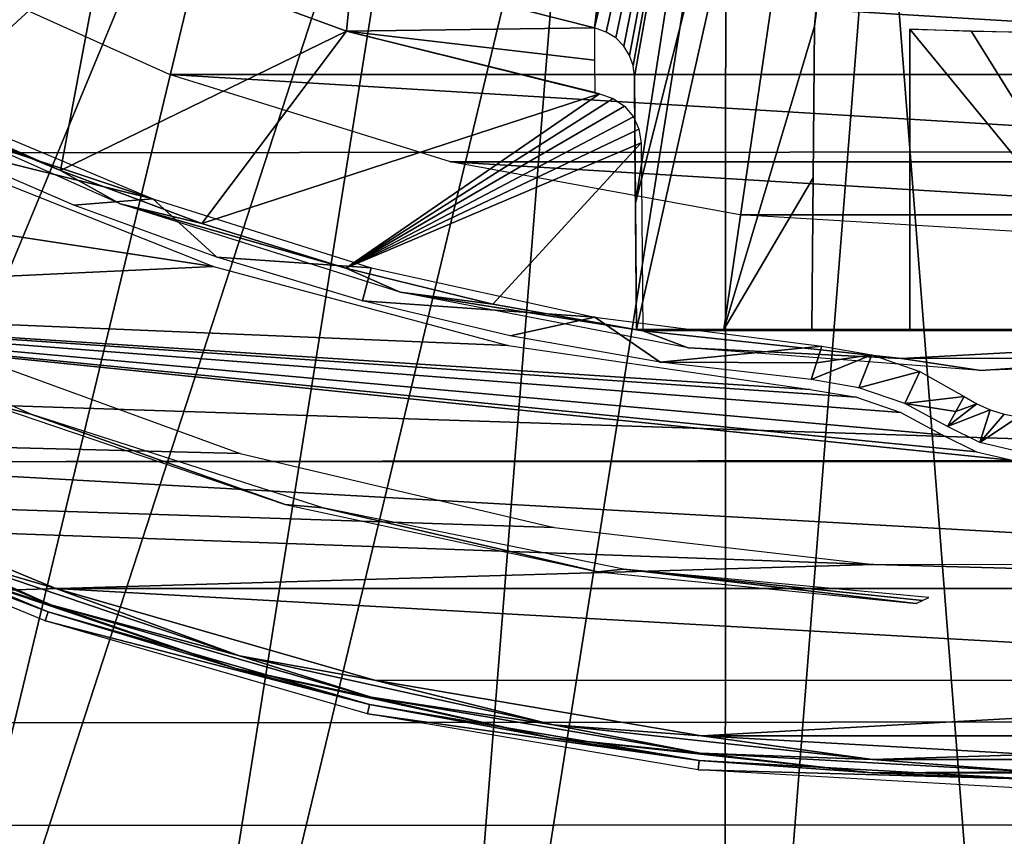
# Model space of a CAD drawing. Header units: millimetres. Extents: x -100 to 100, y -100 to 100.
# Tile 15 of 104: x -10.25 to -0.29, y -30.73 to -22.47. Entities that reach past the tile are written whole.
import ezdxf

# ---------------------------------------------------------------- set-up
doc = ezdxf.new("R2010")
doc.units = ezdxf.units.MM
doc.header["$LTSCALE"] = 52.148148
for name, color, linetype in [('101', 7, 'CONTINUOUS'), ('102', 7, 'CONTINUOUS'), ('11', 7, 'CONTINUOUS'), ('13', 7, 'CONTINUOUS'), ('142', 7, 'CONTINUOUS'), ('143', 7, 'CONTINUOUS'), ('145', 7, 'CONTINUOUS'), ('151', 7, 'CONTINUOUS'), ('345', 7, 'CONTINUOUS'), ('346', 7, 'CONTINUOUS'), ('43', 7, 'CONTINUOUS'), ('48', 7, 'CONTINUOUS'), ('50', 7, 'CONTINUOUS'), ('53', 7, 'CONTINUOUS'), ('54', 7, 'CONTINUOUS'), ('65', 7, 'CONTINUOUS'), ('67', 7, 'CONTINUOUS'), ('76', 7, 'CONTINUOUS'), ('82', 7, 'CONTINUOUS'), ('92', 7, 'CONTINUOUS'), ('93', 7, 'CONTINUOUS'), ('97', 7, 'CONTINUOUS'), ('99', 7, 'CONTINUOUS')]:
    doc.layers.add(name, color=color, linetype=linetype)

msp = doc.modelspace()

# ---------------------------------------------------------------- linework, layer by layer
at = {"layer": '101', "color": 251, "linetype": 'Continuous', "true_color": 0x4c4c4c}
for points in [[(-4.032, -23.0399, -212.2912), (-4.0208, -24.3206, -211.028), (-4.0096, -25.6, -139.2), (-4.032, -23.0399, -212.2912)], [(-4.032, -23.0399, -212.2912), (-4.0096, -25.6, -139.2), (-4.0263, -23.6907, -139.2), (-4.032, -23.0399, -212.2912)], [(-4.0096, -25.6, -209.7641), (-4.0096, -25.6, -139.2), (-4.0208, -24.3206, -211.028), (-4.0096, -25.6, -209.7641)]]:
    msp.add_3dface(points, dxfattribs=at)
at = {"layer": '102', "color": 251, "linetype": 'Continuous', "true_color": 0x4c4c4c}
for points in [[(1.25, -25.6, -156.2096), (-1.2482, -25.6, -156.2096), (-1.2482, -22.5611, -156.2361), (1.25, -25.6, -156.2096)], [(0.0009, -22.5956, -156.2358), (1.25, -25.6, -156.2096), (-1.2482, -22.5611, -156.2361), (0.0009, -22.5956, -156.2358)]]:
    msp.add_3dface(points, dxfattribs=at)
at = {"layer": '11', "color": 251, "linetype": 'Continuous', "true_color": 0x4c4c4c}
for points in [[(-11.0345, -23.3849, -136), (-8.8992, -24.278, -136), (-11.0721, -23.5584, -131.0481), (-11.0345, -23.3849, -136)], [(-11.0721, -23.5584, -131.0481), (-8.8992, -24.278, -136), (-11.1096, -23.7317, -126.0965), (-11.0721, -23.5584, -131.0481)], [(-11.1096, -23.7317, -126.0965), (-8.8992, -24.278, -136), (-9.6988, -24.3424, -126.0965), (-11.1096, -23.7317, -126.0965)], [(-9.6988, -24.3424, -126.0965), (-8.8992, -24.278, -136), (-8.2546, -24.8693, -126.0965), (-9.6988, -24.3424, -126.0965)], [(-8.8992, -24.278, -136), (-6.6924, -24.9765, -136), (-8.2546, -24.8693, -126.0965), (-8.8992, -24.278, -136)], [(-8.2546, -24.8693, -126.0965), (-6.6924, -24.9765, -136), (-6.7819, -25.3106, -126.0965), (-8.2546, -24.8693, -126.0965)], [(-6.6924, -24.9765, -136), (-4.4321, -25.4749, -136), (-6.7819, -25.3106, -126.0965), (-6.6924, -24.9765, -136)], [(-6.7819, -25.3106, -126.0965), (-4.4321, -25.4749, -136), (-5.286, -25.6647, -126.0965), (-6.7819, -25.3106, -126.0965)], [(-5.286, -25.6647, -126.0965), (-4.4321, -25.4749, -136), (-3.7718, -25.9305, -126.0965), (-5.286, -25.6647, -126.0965)], [(-4.4321, -25.4749, -136), (-2.1363, -25.7692, -136), (-3.7718, -25.9305, -126.0965), (-4.4321, -25.4749, -136)], [(-3.7718, -25.9305, -126.0965), (-2.1363, -25.7692, -136), (-2.1905, -25.9382, -131.0481), (-3.7718, -25.9305, -126.0965)], [(-2.2447, -26.1071, -126.0965), (-3.7718, -25.9305, -126.0965), (-2.1905, -25.9382, -131.0481), (-2.2447, -26.1071, -126.0965)]]:
    msp.add_3dface(points, dxfattribs=at)
at = {"layer": '13', "color": 251, "linetype": 'Continuous', "true_color": 0x4c4c4c}
for points in [[(-0.6985, -26.2776, -136), (-0.5701, -26.354, -136), (-0.7824, -26.4295, -131.0479), (-0.6985, -26.2776, -136)], [(-0.5701, -26.354, -136), (-0.434, -26.4142, -136), (-0.8663, -26.5813, -126.0965), (-0.5701, -26.354, -136)], [(-0.7824, -26.4295, -131.0479), (-0.5701, -26.354, -136), (-0.8663, -26.5813, -126.0965), (-0.7824, -26.4295, -131.0479)], [(-0.8663, -26.5813, -126.0965), (-0.434, -26.4142, -136), (-0.5388, -26.7441, -126.0965), (-0.8663, -26.5813, -126.0965)], [(-0.434, -26.4142, -136), (-0.2923, -26.4576, -136), (-0.5388, -26.7441, -126.0965), (-0.434, -26.4142, -136)], [(-0.2923, -26.4576, -136), (-0.1471, -26.4837, -136), (-0.5388, -26.7441, -126.0965), (-0.2923, -26.4576, -136)], [(-0.5388, -26.7441, -126.0965), (-0.1471, -26.4837, -136), (-0.1828, -26.8277, -126.0965), (-0.5388, -26.7441, -126.0965)]]:
    msp.add_3dface(points, dxfattribs=at)
at = {"layer": '142', "color": 251, "linetype": 'Continuous', "true_color": 0x4c4c4c}
for points in [[(1.25, -25.6, -139.2096), (-1.2482, -25.6, -139.2096), (-1.2482, -22.5611, -139.2361), (1.25, -25.6, -139.2096)], [(0.0009, -22.5956, -139.2358), (1.25, -25.6, -139.2096), (-1.2482, -22.5611, -139.2361), (0.0009, -22.5956, -139.2358)]]:
    msp.add_3dface(points, dxfattribs=at)
at = {"layer": '143', "color": 251, "linetype": 'Continuous', "true_color": 0x4c4c4c}
for points in [[(-1.2482, -25.6, -154.1904), (1.25, -25.6, -154.1904), (-1.2482, -22.5611, -154.1639), (-1.2482, -25.6, -154.1904)], [(-1.2482, -22.5611, -154.1639), (1.25, -25.6, -154.1904), (-0.6243, -22.587, -154.1641), (-1.2482, -22.5611, -154.1639)], [(-0.6243, -22.587, -154.1641), (1.25, -25.6, -154.1904), (0, -22.5956, -154.1642), (-0.6243, -22.587, -154.1641)]]:
    msp.add_3dface(points, dxfattribs=at)
at = {"layer": '145', "color": 251, "linetype": 'Continuous', "true_color": 0x4c4c4c}
for points in [[(-2.2386, -25.6, -140.2), (-2.2386, -25.6, -153.2), (-2.2118, -22.5307, -140.2), (-2.2386, -25.6, -140.2)], [(-2.2118, -22.5307, -140.2), (-2.2386, -25.6, -153.2), (-2.2118, -22.5307, -153.2), (-2.2118, -22.5307, -140.2)]]:
    msp.add_3dface(points, dxfattribs=at)
at = {"layer": '151', "color": 251, "linetype": 'Continuous', "true_color": 0x4c4c4c}
for points in [[(-11.2346, -23.3677, -138.7), (-9.833, -23.9908, -138.7), (-11.9396, -23.1213, -136), (-11.2346, -23.3677, -138.7)], [(-11.9396, -23.1213, -136), (-9.833, -23.9908, -138.7), (-9.2291, -24.3305, -136), (-11.9396, -23.1213, -136)], [(-9.833, -23.9908, -138.7), (-8.4052, -24.5276, -138.7), (-9.2291, -24.3305, -136), (-9.833, -23.9908, -138.7)], [(-8.4052, -24.5276, -138.7), (-6.9492, -24.9788, -138.7), (-9.2291, -24.3305, -136), (-8.4052, -24.5276, -138.7)], [(-9.2291, -24.3305, -136), (-6.9492, -24.9788, -138.7), (-6.4008, -25.2226, -136), (-9.2291, -24.3305, -136)], [(-6.9492, -24.9788, -138.7), (-5.4629, -25.3448, -138.7), (-6.4008, -25.2226, -136), (-6.9492, -24.9788, -138.7)], [(-5.4629, -25.3448, -138.7), (-3.9463, -25.6129, -138.7), (-6.4008, -25.2226, -136), (-5.4629, -25.3448, -138.7)], [(-6.4008, -25.2226, -136), (-3.9463, -25.6129, -138.7), (-3.4891, -25.7871, -136), (-6.4008, -25.2226, -136)], [(-3.9463, -25.6129, -138.7), (-1.3317, -25.8936, -138.7), (-3.4891, -25.7871, -136), (-3.9463, -25.6129, -138.7)], [(-3.4891, -25.7871, -136), (-1.3317, -25.8936, -138.7), (-0.5292, -26.0167, -136), (-3.4891, -25.7871, -136)], [(-1.3317, -25.8936, -138.7), (1.2996, -25.8913, -138.7), (-0.5292, -26.0167, -136), (-1.3317, -25.8936, -138.7)], [(-0.5292, -26.0167, -136), (1.2996, -25.8913, -138.7), (2.4395, -25.9075, -136), (-0.5292, -26.0167, -136)]]:
    msp.add_3dface(points, dxfattribs=at)
at = {"layer": '345', "linetype": 'Continuous'}
for points in [[(-4.8435, -27.6019, -120), (-1.6114, -27.9778, -120), (-93.8084, -24.6765, -120), (-4.8435, -27.6019, -120)], [(-93.8084, -24.6765, -120), (-1.6114, -27.9778, -120), (-92.0311, -30.6451, -120), (-93.8084, -24.6765, -120)], [(-8.0168, -26.8531, -120), (-4.8435, -27.6019, -120), (-93.8084, -24.6765, -120), (-8.0168, -26.8531, -120)], [(-11.0906, -25.7359, -120), (-8.0168, -26.8531, -120), (-93.8084, -24.6765, -120), (-11.0906, -25.7359, -120)], [(-92.0311, -30.6451, -120), (-1.6114, -27.9778, -120), (92.0522, -30.5817, -120), (-92.0311, -30.6451, -120)], [(-1.6114, -27.9778, -120), (1.6483, -27.9756, -120), (92.0522, -30.5817, -120), (-1.6114, -27.9778, -120)], [(89.9013, -36.4232, -120), (-92.0311, -30.6451, -120), (92.0522, -30.5817, -120), (89.9013, -36.4232, -120)], [(-89.8718, -36.4957, -120), (-92.0311, -30.6451, -120), (89.9013, -36.4232, -120), (-89.8718, -36.4957, -120)]]:
    msp.add_3dface(points, dxfattribs=at)
at = {"layer": '346', "color": 251, "linetype": 'Continuous', "true_color": 0x4c4c4c}
for points in [[(86.7566, -23.7445, -106.6), (-88.1332, -17.9877, -106.6), (88.1527, -17.8911, -106.6), (86.7566, -23.7445, -106.6)], [(-86.7234, -23.865, -106.6), (-88.1332, -17.9877, -106.6), (86.7566, -23.7445, -106.6), (-86.7234, -23.865, -106.6)], [(84.9734, -29.5021, -106.6), (-86.7234, -23.865, -106.6), (86.7566, -23.7445, -106.6), (84.9734, -29.5021, -106.6)], [(-84.9244, -29.6415, -106.6), (-86.7234, -23.865, -106.6), (84.9734, -29.5021, -106.6), (-84.9244, -29.6415, -106.6)], [(82.8194, -35.0976, -106.6), (-84.9244, -29.6415, -106.6), (84.9734, -29.5021, -106.6), (82.8194, -35.0976, -106.6)], [(-82.7551, -35.2497, -106.6), (-84.9244, -29.6415, -106.6), (82.8194, -35.0976, -106.6), (-82.7551, -35.2497, -106.6)]]:
    msp.add_3dface(points, dxfattribs=at)
at = {"layer": '43', "color": 251, "linetype": 'Continuous', "true_color": 0x4c4c4c}
for points in [[(-2.1905, -25.9382, -131.0481), (-2.1363, -25.7692, -136), (-1.6302, -25.8552, -136), (-2.1905, -25.9382, -131.0481)], [(-2.2447, -26.1071, -126.0965), (-2.1905, -25.9382, -131.0481), (-1.6302, -25.8552, -136), (-2.2447, -26.1071, -126.0965)], [(-2.2447, -26.1071, -126.0965), (-1.6302, -25.8552, -136), (-1.7613, -26.1889, -126.0964), (-2.2447, -26.1071, -126.0965)], [(-1.6302, -25.8552, -136), (-1.1462, -26.0264, -136), (-1.7613, -26.1889, -126.0964), (-1.6302, -25.8552, -136)], [(-1.7613, -26.1889, -126.0964), (-1.1462, -26.0264, -136), (-1.2977, -26.3484, -126.0964), (-1.7613, -26.1889, -126.0964)], [(-1.1462, -26.0264, -136), (-0.6985, -26.2776, -136), (-1.2977, -26.3484, -126.0964), (-1.1462, -26.0264, -136)], [(-0.6985, -26.2776, -136), (-0.7824, -26.4295, -131.0479), (-1.2977, -26.3484, -126.0964), (-0.6985, -26.2776, -136)], [(-0.7824, -26.4295, -131.0479), (-0.8663, -26.5813, -126.0965), (-1.2977, -26.3484, -126.0964), (-0.7824, -26.4295, -131.0479)]]:
    msp.add_3dface(points, dxfattribs=at)
at = {"layer": '48', "color": 251, "linetype": 'Continuous', "true_color": 0x4c4c4c}
for points in [[(-11.152, -23.8223, -126), (-8.2861, -24.9641, -126), (-18.6304, -23.3855, -126), (-11.152, -23.8223, -126)], [(-18.6304, -23.3855, -126), (-8.2861, -24.9641, -126), (-15.9024, -25.3197, -126), (-18.6304, -23.3855, -126)], [(-8.2861, -24.9641, -126), (-5.3061, -25.7626, -126), (-15.9024, -25.3197, -126), (-8.2861, -24.9641, -126)], [(-0.5721, -26.8384, -126), (-0.194, -26.9271, -126), (-15.9024, -25.3197, -126), (-0.5721, -26.8384, -126)], [(-15.9024, -25.3197, -126), (-0.194, -26.9271, -126), (-12.9751, -26.9374, -126), (-15.9024, -25.3197, -126)], [(-0.9208, -26.665, -126), (-0.5721, -26.8384, -126), (-15.9024, -25.3197, -126), (-0.9208, -26.665, -126)], [(-1.3378, -26.4399, -126), (-0.9208, -26.665, -126), (-15.9024, -25.3197, -126), (-1.3378, -26.4399, -126)], [(-1.786, -26.2857, -126), (-1.3378, -26.4399, -126), (-15.9024, -25.3197, -126), (-1.786, -26.2857, -126)], [(-2.2532, -26.2067, -126), (-1.786, -26.2857, -126), (-15.9024, -25.3197, -126), (-2.2532, -26.2067, -126)], [(-5.3061, -25.7626, -126), (-2.2532, -26.2067, -126), (-15.9024, -25.3197, -126), (-5.3061, -25.7626, -126)], [(-12.9751, -26.9374, -126), (-0.194, -26.9271, -126), (0.194, -26.9358, -126), (-12.9751, -26.9374, -126)], [(-12.9751, -26.9374, -126), (0.194, -26.9358, -126), (9.8828, -28.219, -126), (-12.9751, -26.9374, -126)], [(-9.8813, -28.2196, -126), (-12.9751, -26.9374, -126), (9.8828, -28.219, -126), (-9.8813, -28.2196, -126)], [(6.6539, -29.1497, -126), (-9.8813, -28.2196, -126), (9.8828, -28.219, -126), (6.6539, -29.1497, -126)], [(-6.6589, -29.1486, -126), (-9.8813, -28.2196, -126), (6.6539, -29.1497, -126), (-6.6589, -29.1486, -126)], [(-3.3539, -29.7107, -126), (-6.6589, -29.1486, -126), (6.6539, -29.1497, -126), (-3.3539, -29.7107, -126)], [(3.3435, -29.7118, -126), (-3.3539, -29.7107, -126), (6.6539, -29.1497, -126), (3.3435, -29.7118, -126)], [(-0.0062, -29.8993, -126), (-3.3539, -29.7107, -126), (3.3435, -29.7118, -126), (-0.0062, -29.8993, -126)]]:
    msp.add_3dface(points, dxfattribs=at)
at = {"layer": '50', "color": 251, "linetype": 'Continuous', "true_color": 0x4c4c4c}
for points in [[(-13.0814, -27.1638, -125.7544), (-9.9578, -28.4577, -125.7544), (-13.1234, -27.2511, -120.2035), (-13.0814, -27.1638, -125.7544)], [(-13.1234, -27.2511, -120.2035), (-9.9578, -28.4577, -125.7544), (-9.9898, -28.5491, -120.2035), (-13.1234, -27.2511, -120.2035)], [(-9.9578, -28.4577, -125.7544), (-6.7089, -29.3936, -125.7544), (-9.9898, -28.5491, -120.2035), (-9.9578, -28.4577, -125.7544)], [(-9.9898, -28.5491, -120.2035), (-6.7089, -29.3936, -125.7544), (-6.7305, -29.4881, -120.2035), (-9.9898, -28.5491, -120.2035)], [(-6.7089, -29.3936, -125.7544), (-3.3757, -29.96, -125.7544), (-6.7305, -29.4881, -120.2035), (-6.7089, -29.3936, -125.7544)], [(-6.7305, -29.4881, -120.2035), (-3.3757, -29.96, -125.7544), (-3.3865, -30.0563, -120.2035), (-6.7305, -29.4881, -120.2035)], [(-3.3757, -29.96, -125.7544), (0, -30.1496, -125.7544), (-3.3865, -30.0563, -120.2035), (-3.3757, -29.96, -125.7544)], [(-3.3865, -30.0563, -120.2035), (0, -30.1496, -125.7544), (0, -30.2464, -120.2035), (-3.3865, -30.0563, -120.2035)]]:
    msp.add_3dface(points, dxfattribs=at)
at = {"layer": '53', "color": 251, "linetype": 'Continuous', "true_color": 0x4c4c4c}
for points in [[(-9.9578, -28.4577, -125.7544), (-13.0814, -27.1638, -125.7544), (-11.152, -27.9894, -125.8487), (-9.9578, -28.4577, -125.7544)], [(-9.9331, -28.3871, -125.9283), (-11.152, -27.9894, -125.8487), (-13.049, -27.0965, -125.9283), (-9.9331, -28.3871, -125.9283)], [(-8.0604, -29.0311, -125.8487), (-9.9578, -28.4577, -125.7544), (-11.152, -27.9894, -125.8487), (-8.0604, -29.0311, -125.8487)], [(-8.0604, -29.0311, -125.8487), (-11.152, -27.9894, -125.8487), (-9.9331, -28.3871, -125.9283), (-8.0604, -29.0311, -125.8487)], [(-6.7089, -29.3936, -125.7544), (-9.9578, -28.4577, -125.7544), (-8.0604, -29.0311, -125.8487), (-6.7089, -29.3936, -125.7544)], [(-6.6923, -29.3208, -125.9283), (-8.0604, -29.0311, -125.8487), (-9.9331, -28.3871, -125.9283), (-6.6923, -29.3208, -125.9283)], [(-4.8744, -29.7324, -125.8487), (-6.7089, -29.3936, -125.7544), (-8.0604, -29.0311, -125.8487), (-4.8744, -29.7324, -125.8487)], [(-4.8744, -29.7324, -125.8487), (-8.0604, -29.0311, -125.8487), (-6.6923, -29.3208, -125.9283), (-4.8744, -29.7324, -125.8487)], [(-3.3673, -29.8857, -125.9283), (-4.8744, -29.7324, -125.8487), (-6.6923, -29.3208, -125.9283), (-3.3673, -29.8857, -125.9283)], [(-3.3757, -29.96, -125.7544), (-6.7089, -29.3936, -125.7544), (-4.8744, -29.7324, -125.8487), (-3.3757, -29.96, -125.7544)], [(-1.6312, -30.0851, -125.8487), (-3.3757, -29.96, -125.7544), (-4.8744, -29.7324, -125.8487), (-1.6312, -30.0851, -125.8487)], [(-1.6312, -30.0851, -125.8487), (-4.8744, -29.7324, -125.8487), (-3.3673, -29.8857, -125.9283), (-1.6312, -30.0851, -125.8487)], [(0, -30.1496, -125.7544), (-3.3757, -29.96, -125.7544), (-1.6312, -30.0851, -125.8487), (0, -30.1496, -125.7544)], [(0, -30.0748, -125.9283), (-1.6312, -30.0851, -125.8487), (-3.3673, -29.8857, -125.9283), (0, -30.0748, -125.9283)], [(1.6312, -30.0851, -125.8487), (-1.6312, -30.0851, -125.8487), (0, -30.0748, -125.9283), (1.6312, -30.0851, -125.8487)], [(1.6312, -30.0851, -125.8487), (0, -30.1496, -125.7544), (-1.6312, -30.0851, -125.8487), (1.6312, -30.0851, -125.8487)]]:
    msp.add_3dface(points, dxfattribs=at)
at = {"layer": '54', "color": 251, "linetype": 'Continuous', "true_color": 0x4c4c4c}
for points in [[(-12.9751, -26.9374, -126), (-9.8813, -28.2196, -126), (-11.102, -27.864, -125.9814), (-12.9751, -26.9374, -126)], [(-9.9331, -28.3871, -125.9283), (-13.049, -27.0965, -125.9283), (-11.102, -27.864, -125.9814), (-9.9331, -28.3871, -125.9283)], [(-11.102, -27.864, -125.9814), (-9.8813, -28.2196, -126), (-8.0243, -28.901, -125.9814), (-11.102, -27.864, -125.9814)], [(-9.9331, -28.3871, -125.9283), (-11.102, -27.864, -125.9814), (-8.0243, -28.901, -125.9814), (-9.9331, -28.3871, -125.9283)], [(-9.8813, -28.2196, -126), (-6.6589, -29.1486, -126), (-8.0243, -28.901, -125.9814), (-9.8813, -28.2196, -126)], [(-6.6923, -29.3208, -125.9283), (-9.9331, -28.3871, -125.9283), (-8.0243, -28.901, -125.9814), (-6.6923, -29.3208, -125.9283)], [(-8.0243, -28.901, -125.9814), (-6.6589, -29.1486, -126), (-4.8525, -29.5991, -125.9814), (-8.0243, -28.901, -125.9814)], [(-6.6923, -29.3208, -125.9283), (-8.0243, -28.901, -125.9814), (-4.8525, -29.5991, -125.9814), (-6.6923, -29.3208, -125.9283)], [(-6.6589, -29.1486, -126), (-3.3539, -29.7107, -126), (-4.8525, -29.5991, -125.9814), (-6.6589, -29.1486, -126)], [(-3.3673, -29.8857, -125.9283), (-6.6923, -29.3208, -125.9283), (-4.8525, -29.5991, -125.9814), (-3.3673, -29.8857, -125.9283)], [(-4.8525, -29.5991, -125.9814), (-3.3539, -29.7107, -126), (-1.6239, -29.9503, -125.9814), (-4.8525, -29.5991, -125.9814)], [(-3.3673, -29.8857, -125.9283), (-4.8525, -29.5991, -125.9814), (-1.6239, -29.9503, -125.9814), (-3.3673, -29.8857, -125.9283)], [(-3.3539, -29.7107, -126), (-0.0062, -29.8993, -126), (-1.6239, -29.9503, -125.9814), (-3.3539, -29.7107, -126)], [(0, -30.0748, -125.9283), (-3.3673, -29.8857, -125.9283), (-1.6239, -29.9503, -125.9814), (0, -30.0748, -125.9283)], [(-1.6239, -29.9503, -125.9814), (-0.0062, -29.8993, -126), (1.6239, -29.9503, -125.9814), (-1.6239, -29.9503, -125.9814)], [(0, -30.0748, -125.9283), (-1.6239, -29.9503, -125.9814), (1.6239, -29.9503, -125.9814), (0, -30.0748, -125.9283)]]:
    msp.add_3dface(points, dxfattribs=at)
at = {"layer": '65', "color": 251, "linetype": 'Continuous', "true_color": 0x4c4c4c}
for points in [[(-8.7315, -23.0207, -120), (-11.443, -21.8001, -120), (8.7315, -23.0207, -120), (-8.7315, -23.0207, -120)], [(8.7315, -23.0207, -120), (-11.443, -21.8001, -120), (11.443, -21.8001, -120), (8.7315, -23.0207, -120)], [(-5.8911, -23.9058, -120), (-8.7315, -23.0207, -120), (5.8911, -23.9058, -120), (-5.8911, -23.9058, -120)], [(5.8911, -23.9058, -120), (-8.7315, -23.0207, -120), (8.7315, -23.0207, -120), (5.8911, -23.9058, -120)], [(-2.9666, -24.4414, -120), (-5.8911, -23.9058, -120), (2.9666, -24.4414, -120), (-2.9666, -24.4414, -120)], [(2.9666, -24.4414, -120), (-5.8911, -23.9058, -120), (5.8911, -23.9058, -120), (2.9666, -24.4414, -120)], [(0, -24.6207, -120), (-2.9666, -24.4414, -120), (2.9666, -24.4414, -120), (0, -24.6207, -120)]]:
    msp.add_3dface(points, dxfattribs=at)
at = {"layer": '67', "color": 251, "linetype": 'Continuous', "true_color": 0x4c4c4c}
for points in [[(-9.0155, -17.6939, -103.0793), (-10.376, -16.932, -103.0793), (-18.0394, -35.4044, -103.3173), (-9.0155, -17.6939, -103.0793)], [(-15.206, -36.7106, -103.3173), (-9.0155, -17.6939, -103.0793), (-18.0394, -35.4044, -103.3173), (-15.206, -36.7106, -103.3173)], [(-7.5995, -18.3467, -103.0793), (-9.0155, -17.6939, -103.0793), (-15.206, -36.7106, -103.3173), (-7.5995, -18.3467, -103.0793)], [(-12.2789, -37.7905, -103.3173), (-7.5995, -18.3467, -103.0793), (-15.206, -36.7106, -103.3173), (-12.2789, -37.7905, -103.3173)], [(-6.1366, -18.8864, -103.0793), (-7.5995, -18.3467, -103.0793), (-12.2789, -37.7905, -103.3173), (-6.1366, -18.8864, -103.0793)], [(-9.276, -38.6374, -103.3173), (-6.1366, -18.8864, -103.0793), (-12.2789, -37.7905, -103.3173), (-9.276, -38.6374, -103.3173)], [(-4.6358, -19.3097, -103.0793), (-6.1366, -18.8864, -103.0793), (-9.276, -38.6374, -103.3173), (-4.6358, -19.3097, -103.0793)], [(-6.216, -39.2461, -103.3173), (-4.6358, -19.3097, -103.0793), (-9.276, -38.6374, -103.3173), (-6.216, -39.2461, -103.3173)], [(-3.1065, -19.6139, -103.0793), (-4.6358, -19.3097, -103.0793), (-6.216, -39.2461, -103.3173), (-3.1065, -19.6139, -103.0793)], [(-3.1176, -39.6128, -103.3173), (-3.1065, -19.6139, -103.0793), (-6.216, -39.2461, -103.3173), (-3.1176, -39.6128, -103.3173)], [(-1.5581, -19.7971, -103.0793), (-3.1065, -19.6139, -103.0793), (-3.1176, -39.6128, -103.3173), (-1.5581, -19.7971, -103.0793)], [(0, -39.7353, -103.3173), (-1.5581, -19.7971, -103.0793), (-3.1176, -39.6128, -103.3173), (0, -39.7353, -103.3173)], [(0, -19.8583, -103.0793), (-1.5581, -19.7971, -103.0793), (0, -39.7353, -103.3173), (0, -19.8583, -103.0793)]]:
    msp.add_3dface(points, dxfattribs=at)
at = {"layer": '76', "color": 251, "linetype": 'Continuous', "true_color": 0x4c4c4c}
for points in [[(-10.1351, -26.4558, -123.9544), (-12.9666, -25.1892, -123.9544), (-10.623, -26.3335, -120.2456), (-10.1351, -26.4558, -123.9544)], [(-7.5607, -27.3703, -120.2456), (-10.1351, -26.4558, -123.9544), (-10.623, -26.3335, -120.2456), (-7.5607, -27.3703, -120.2456)], [(-7.1822, -27.4052, -123.9544), (-10.1351, -26.4558, -123.9544), (-7.5607, -27.3703, -120.2456), (-7.1822, -27.4052, -123.9544)], [(-4.4004, -28.0524, -120.2456), (-7.1822, -27.4052, -123.9544), (-7.5607, -27.3703, -120.2456), (-4.4004, -28.0524, -120.2456)], [(-4.1432, -28.0261, -123.9544), (-7.1822, -27.4052, -123.9544), (-4.4004, -28.0524, -120.2456), (-4.1432, -28.0261, -123.9544)], [(-1.1831, -28.3708, -120.2456), (-4.1432, -28.0261, -123.9544), (-4.4004, -28.0524, -120.2456), (-1.1831, -28.3708, -120.2456)], [(-1.0545, -28.3111, -123.9544), (-4.1432, -28.0261, -123.9544), (-1.1188, -28.341, -122.0993), (-1.0545, -28.3111, -123.9544)], [(-1.1188, -28.341, -122.0993), (-4.1432, -28.0261, -123.9544), (-1.1831, -28.3708, -120.2456), (-1.1188, -28.341, -122.0993)]]:
    msp.add_3dface(points, dxfattribs=at)
at = {"layer": '82', "color": 251, "linetype": 'Continuous', "true_color": 0x4c4c4c}
for points in [[(-9.3987, -21.6778, -138.7), (-12.5997, -22.6613, -138.7), (-11.7523, -20.4974, -138.7), (-9.3987, -21.6778, -138.7)], [(-11.2346, -23.3677, -138.7), (-12.5997, -22.6613, -138.7), (-9.3987, -21.6778, -138.7), (-11.2346, -23.3677, -138.7)], [(-9.833, -23.9908, -138.7), (-11.2346, -23.3677, -138.7), (-9.3987, -21.6778, -138.7), (-9.833, -23.9908, -138.7)], [(-6.9434, -22.5841, -138.7), (-9.833, -23.9908, -138.7), (-9.3987, -21.6778, -138.7), (-6.9434, -22.5841, -138.7)], [(-8.4052, -24.5276, -138.7), (-9.833, -23.9908, -138.7), (-6.9434, -22.5841, -138.7), (-8.4052, -24.5276, -138.7)], [(-4.3843, -23.2175, -138.7), (-8.4052, -24.5276, -138.7), (-6.9434, -22.5841, -138.7), (-4.3843, -23.2175, -138.7)], [(-6.9492, -24.9788, -138.7), (-8.4052, -24.5276, -138.7), (-4.3843, -23.2175, -138.7), (-6.9492, -24.9788, -138.7)], [(-4.2463, -23.265, -138.7), (-6.9492, -24.9788, -138.7), (-4.3843, -23.2175, -138.7), (-4.2463, -23.265, -138.7)], [(-4.1321, -23.3423, -138.7), (-6.9492, -24.9788, -138.7), (-4.2463, -23.265, -138.7), (-4.1321, -23.3423, -138.7)], [(-4.0411, -23.4502, -138.7), (-6.9492, -24.9788, -138.7), (-4.1321, -23.3423, -138.7), (-4.0411, -23.4502, -138.7)], [(-3.985, -23.5729, -138.7), (-6.9492, -24.9788, -138.7), (-4.0411, -23.4502, -138.7), (-3.985, -23.5729, -138.7)], [(-3.9634, -23.711, -138.7), (-6.9492, -24.9788, -138.7), (-3.985, -23.5729, -138.7), (-3.9634, -23.711, -138.7)], [(-5.4629, -25.3448, -138.7), (-6.9492, -24.9788, -138.7), (-3.9634, -23.711, -138.7), (-5.4629, -25.3448, -138.7)], [(-3.9463, -25.6129, -138.7), (-5.4629, -25.3448, -138.7), (-3.9634, -23.711, -138.7), (-3.9463, -25.6129, -138.7)], [(-3.9463, -25.6129, -138.7), (3.9474, -25.6062, -138.7), (-1.3317, -25.8936, -138.7), (-3.9463, -25.6129, -138.7)], [(-1.3317, -25.8936, -138.7), (3.9474, -25.6062, -138.7), (1.2996, -25.8913, -138.7), (-1.3317, -25.8936, -138.7)]]:
    msp.add_3dface(points, dxfattribs=at)
at = {"layer": '92', "color": 251, "linetype": 'Continuous', "true_color": 0x4c4c4c}
for points in [[(-4.0096, -25.6, -139.2), (4.0096, -25.6, -139.2), (3.9938, -25.6, -138.948), (-4.0096, -25.6, -139.2)], [(4.0096, -25.6, -139.2), (-4.0096, -25.6, -139.2), (-1.2482, -25.6, -139.2096), (4.0096, -25.6, -139.2)], [(-3.1262, -25.6, -209.8862), (-2.2386, -25.6, -157.2), (-4.0096, -25.6, -209.7641), (-3.1262, -25.6, -209.8862)], [(-4.0096, -25.6, -209.7641), (-2.2386, -25.6, -157.2), (-2.2, -25.6, -153.4656), (-4.0096, -25.6, -209.7641)], [(-4.0096, -25.6, -139.2), (-4.0096, -25.6, -209.7641), (-2.2386, -25.6, -140.2), (-4.0096, -25.6, -139.2)], [(-2.2386, -25.6, -140.2), (-4.0096, -25.6, -209.7641), (-2.2386, -25.6, -153.2), (-2.2386, -25.6, -140.2)], [(-2.2386, -25.6, -153.2), (-4.0096, -25.6, -209.7641), (-2.2, -25.6, -153.4656), (-2.2386, -25.6, -153.2)], [(-3.9938, -25.6, -138.948), (-4.0096, -25.6, -139.2), (3.9938, -25.6, -138.948), (-3.9938, -25.6, -138.948)], [(-1.2482, -25.6, -139.2096), (-4.0096, -25.6, -139.2), (-1.5138, -25.6, -139.2482), (-1.2482, -25.6, -139.2096)], [(-1.5138, -25.6, -139.2482), (-4.0096, -25.6, -139.2), (-1.7451, -25.6, -139.3434), (-1.5138, -25.6, -139.2482)], [(-1.7451, -25.6, -139.3434), (-4.0096, -25.6, -139.2), (-1.9477, -25.6, -139.5006), (-1.7451, -25.6, -139.3434)], [(-1.9477, -25.6, -139.5006), (-4.0096, -25.6, -139.2), (-2.1049, -25.6, -139.7032), (-1.9477, -25.6, -139.5006)], [(-2.1049, -25.6, -139.7032), (-4.0096, -25.6, -139.2), (-2.2, -25.6, -139.9345), (-2.1049, -25.6, -139.7032)], [(-2.2, -25.6, -139.9345), (-4.0096, -25.6, -139.2), (-2.2386, -25.6, -140.2), (-2.2, -25.6, -139.9345)], [(3.9474, -25.6062, -138.7), (-3.9463, -25.6129, -138.7), (-3.9938, -25.6, -138.948), (3.9474, -25.6062, -138.7)], [(3.9474, -25.6062, -138.7), (-3.9938, -25.6, -138.948), (3.9938, -25.6, -138.948), (3.9474, -25.6062, -138.7)], [(-2.2386, -25.6, -209.9789), (-2.2386, -25.6, -157.2), (-3.1262, -25.6, -209.8862), (-2.2386, -25.6, -209.9789)], [(-2.2386, -25.6, -157.2), (-2.2, -25.6, -156.9345), (-1.9476, -25.6, -153.8995), (-2.2386, -25.6, -157.2)], [(-2.2, -25.6, -153.4656), (-2.2386, -25.6, -157.2), (-2.1048, -25.6, -153.697), (-2.2, -25.6, -153.4656)], [(-2.1048, -25.6, -153.697), (-2.2386, -25.6, -157.2), (-1.9476, -25.6, -153.8995), (-2.1048, -25.6, -153.697)], [(-2.2, -25.6, -156.9345), (-2.1049, -25.6, -156.7032), (-1.2482, -25.6, -154.1904), (-2.2, -25.6, -156.9345)], [(-1.9476, -25.6, -153.8995), (-2.2, -25.6, -156.9345), (-1.745, -25.6, -154.0567), (-1.9476, -25.6, -153.8995)], [(-1.745, -25.6, -154.0567), (-2.2, -25.6, -156.9345), (-1.5137, -25.6, -154.1518), (-1.745, -25.6, -154.0567)], [(-1.5137, -25.6, -154.1518), (-2.2, -25.6, -156.9345), (-1.2482, -25.6, -154.1904), (-1.5137, -25.6, -154.1518)], [(-2.1049, -25.6, -156.7032), (-1.9477, -25.6, -156.5006), (-1.2482, -25.6, -154.1904), (-2.1049, -25.6, -156.7032)], [(-1.9477, -25.6, -156.5006), (-1.7451, -25.6, -156.3434), (-1.2482, -25.6, -154.1904), (-1.9477, -25.6, -156.5006)], [(-1.7451, -25.6, -156.3434), (-1.5138, -25.6, -156.2482), (1.25, -25.6, -154.1904), (-1.7451, -25.6, -156.3434)], [(-1.2482, -25.6, -154.1904), (-1.7451, -25.6, -156.3434), (1.25, -25.6, -154.1904), (-1.2482, -25.6, -154.1904)], [(-1.5138, -25.6, -156.2482), (-1.2482, -25.6, -156.2096), (1.25, -25.6, -154.1904), (-1.5138, -25.6, -156.2482)], [(1.25, -25.6, -139.2096), (4.0096, -25.6, -139.2), (-1.2482, -25.6, -139.2096), (1.25, -25.6, -139.2096)], [(-1.2482, -25.6, -156.2096), (1.25, -25.6, -156.2096), (1.7469, -25.6, -154.0566), (-1.2482, -25.6, -156.2096)], [(1.25, -25.6, -154.1904), (-1.2482, -25.6, -156.2096), (1.5156, -25.6, -154.1518), (1.25, -25.6, -154.1904)], [(1.5156, -25.6, -154.1518), (-1.2482, -25.6, -156.2096), (1.7469, -25.6, -154.0566), (1.5156, -25.6, -154.1518)]]:
    msp.add_3dface(points, dxfattribs=at)
at = {"layer": '93', "color": 251, "linetype": 'Continuous', "true_color": 0x4c4c4c}
for points in [[(-6.9434, -22.5841, -138.7), (-9.3987, -21.6778, -138.7), (-6.8797, -21.9282, -212.7), (-6.9434, -22.5841, -138.7)], [(-4.4355, -22.55, -212.7), (-6.9434, -22.5841, -138.7), (-6.8797, -21.9282, -212.7), (-4.4355, -22.55, -212.7)], [(-4.434, -22.8771, -175.9462), (-6.9434, -22.5841, -138.7), (-4.4355, -22.55, -212.7), (-4.434, -22.8771, -175.9462)], [(-4.3843, -23.2175, -138.7), (-6.9434, -22.5841, -138.7), (-4.4203, -23.2085, -138.9466), (-4.3843, -23.2175, -138.7)], [(-4.4203, -23.2085, -138.9466), (-6.9434, -22.5841, -138.7), (-4.4324, -23.2039, -139.1956), (-4.4203, -23.2085, -138.9466)], [(-4.4324, -23.2039, -139.1956), (-6.9434, -22.5841, -138.7), (-4.434, -22.8771, -175.9462), (-4.4324, -23.2039, -139.1956)]]:
    msp.add_3dface(points, dxfattribs=at)
at = {"layer": '97', "color": 251, "linetype": 'Continuous', "true_color": 0x4c4c4c}
for points in [[(-2.2386, -25.6, -157.2), (-2.2386, -25.6, -209.9789), (-2.2118, -22.5307, -157.2), (-2.2386, -25.6, -157.2)], [(-2.2118, -22.5307, -157.2), (-2.2386, -25.6, -209.9789), (-2.2252, -24.0656, -211.5114), (-2.2118, -22.5307, -157.2)], [(-2.2118, -22.5307, -213.0437), (-2.2118, -22.5307, -157.2), (-2.2252, -24.0656, -211.5114), (-2.2118, -22.5307, -213.0437)]]:
    msp.add_3dface(points, dxfattribs=at)
at = {"layer": '99', "color": 251, "linetype": 'Continuous', "true_color": 0x4c4c4c}
for points in [[(-4.4355, -22.55, -212.7), (-6.8797, -21.9282, -212.7), (-3.3841, -13.8866, -221.4064), (-4.4355, -22.55, -212.7)], [(-2.4285, -14.0852, -221.4064), (-4.4355, -22.55, -212.7), (-3.3841, -13.8866, -221.4064), (-2.4285, -14.0852, -221.4064)], [(-4.4355, -22.55, -212.7), (-2.4285, -14.0852, -221.4064), (-4.3169, -22.5915, -212.6817), (-4.4355, -22.55, -212.7)], [(-4.3169, -22.5915, -212.6817), (-2.4285, -14.0852, -221.4064), (-4.2183, -22.6517, -212.6408), (-4.3169, -22.5915, -212.6817)], [(-4.2183, -22.6517, -212.6408), (-2.4285, -14.0852, -221.4064), (-4.1385, -22.7335, -212.5746), (-4.2183, -22.6517, -212.6408)], [(-4.1385, -22.7335, -212.5746), (-2.4285, -14.0852, -221.4064), (-4.0798, -22.829, -212.4909), (-4.1385, -22.7335, -212.5746)], [(-4.0798, -22.829, -212.4909), (-2.4285, -14.0852, -221.4064), (-4.0444, -22.9302, -212.3973), (-4.0798, -22.829, -212.4909)], [(-4.0444, -22.9302, -212.3973), (-2.4285, -14.0852, -221.4064), (-4.032, -23.0399, -212.2912), (-4.0444, -22.9302, -212.3973)], [(-4.032, -23.0399, -212.2912), (-2.4285, -14.0852, -221.4064), (-4.0208, -24.3206, -211.028), (-4.032, -23.0399, -212.2912)], [(-2.4285, -14.0852, -221.4064), (-1.4617, -14.2181, -221.4064), (-4.0208, -24.3206, -211.028), (-2.4285, -14.0852, -221.4064)], [(-1.4617, -14.2181, -221.4064), (-4.0096, -25.6, -209.7641), (-4.0208, -24.3206, -211.028), (-1.4617, -14.2181, -221.4064)], [(-3.1262, -25.6, -209.8862), (-4.0096, -25.6, -209.7641), (-1.4617, -14.2181, -221.4064), (-3.1262, -25.6, -209.8862)], [(-2.2118, -22.5307, -213.0437), (-3.1262, -25.6, -209.8862), (-1.4617, -14.2181, -221.4064), (-2.2118, -22.5307, -213.0437)], [(-2.2118, -22.5307, -213.0437), (-1.4617, -14.2181, -221.4064), (-2.1939, -22.4023, -213.1735), (-2.2118, -22.5307, -213.0437)], [(-3.1262, -25.6, -209.8862), (-2.2118, -22.5307, -213.0437), (-2.2252, -24.0656, -211.5114), (-3.1262, -25.6, -209.8862)], [(-2.2386, -25.6, -209.9789), (-3.1262, -25.6, -209.8862), (-2.2252, -24.0656, -211.5114), (-2.2386, -25.6, -209.9789)]]:
    msp.add_3dface(points, dxfattribs=at)

doc.saveas('drawing.dxf')
